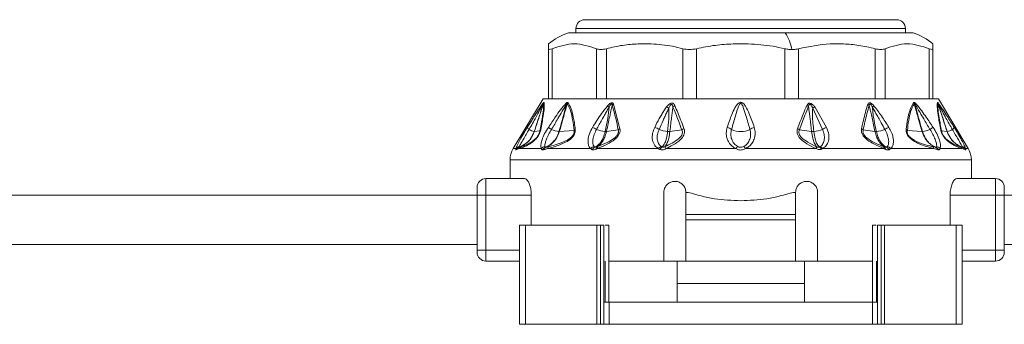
# Model space of a CAD drawing. Header units: millimetres. Extents: x -447 to 1924, y -61 to 422.
# Tile 57 of 64: x 1106 to 1196, y 153 to 180. Entities that reach past the tile are written whole.
import ezdxf

# ---------------------------------------------------------------- set-up
doc = ezdxf.new("R2010")
doc.units = ezdxf.units.MM

# ---------------------------------------------------------------- blocks, each defined once
blk = doc.blocks.new('Drawing View6')
at = {"color": 7, "linetype": 'Continuous', "lineweight": 18}
for p, q in [((1.49, 1.2), (29.89, 1.2)), ((0.69, 0.4), (30.69, 0.4)), ((0.69, 0), (0.69, 0.4)), ((30.69, 0), (30.69, 0.4)), ((0, 0), (19.751, 0)), ((19.751, 0), (31.38, 0)), ((-1.81, -6), (-1.81, -1.435)), ((-1.475, -6), (-1.475, -1.435)), ((2.544, -6), (2.544, -1.435)), ((3.459, -6), (3.459, -1.435)), ((10.421, -6), (10.421, -1.435)), ((11.671, -6), (11.671, -1.435)), ((19.709, -6), (19.709, -1.435)), ((20.959, -6), (20.959, -1.435)), ((27.921, -6), (27.921, -1.435)), ((28.836, -6), (28.836, -1.435)), ((32.855, -6), (32.855, -1.435)), ((33.19, -0.996), (33.19, -1.435)), ((33.19, -6), (33.19, -1.435)), ((-2.31, -6), (-5.025, -10.525)), ((-2.31, -6), (-1.81, -6)), ((-1.586, -6), (-1.798, -6)), ((-1.586, -6), (2.676, -6)), ((3.255, -6), (2.676, -6)), ((3.255, -6), (10.637, -6)), ((11.428, -6), (10.637, -6)), ((11.428, -6), (19.952, -6)), ((20.743, -6), (19.952, -6)), ((20.743, -6), (28.125, -6)), ((28.704, -6), (28.125, -6)), ((28.704, -6), (32.966, -6)), ((33.178, -6), (32.966, -6)), ((33.19, -6), (33.69, -6)), ((33.69, -6), (36.405, -10.525)), ((4.11, -6.487), (4.69, -8.714)), ((22.243, -6.839), (23.131, -8.77)), ((22.427, -6.728), (23.503, -8.598)), ((-3.742, -8.59), (-3.34, -7.956)), ((-3.103, -8.975), (-2.597, -8.907)), ((-0.826, -8.974), (0.518, -8.866)), ((3.466, -8.969), (4.537, -8.818)), ((9.241, -8.964), (10.324, -8.812)), ((22.139, -8.964), (21.045, -8.811)), ((27.914, -8.969), (26.843, -8.818)), ((32.206, -8.974), (30.863, -8.866)), ((34.483, -8.975), (33.977, -8.907)), ((-5.025, -10.525), (-4.781, -10.525)), ((-4.476, -10.525), (-4.769, -10.647)), ((-4.476, -10.525), (-2.464, -10.525)), ((-1.903, -10.525), (2.043, -10.525)), ((2.631, -10.525), (8.196, -10.525)), ((16.127, -10.525), (22.544, -10.525)), ((23.142, -10.525), (28.749, -10.525)), ((29.337, -10.525), (33.283, -10.525)), ((33.844, -10.525), (35.856, -10.525)), ((36.149, -10.647), (35.856, -10.525)), ((36.162, -10.525), (36.405, -10.525)), ((-5.31, -11.554), (-5.31, -13.25)), ((36.69, -11.554), (-5.31, -11.554)), ((36.69, -13.25), (36.69, -11.554)), ((-7.51, -14.75), (-7.51, -13.25)), ((-4, -13.25), (-7.51, -13.25)), ((38.89, -13.25), (35.38, -13.25)), ((38.89, -13.25), (38.89, -14.75)), ((-8.31, -14.75), (-8.31, -14.05)), ((39.69, -14.05), (39.69, -14.75)), ((-8.31, -14.75), (-84.42, -14.75)), ((-8.31, -14.75), (-7.51, -14.75)), ((-8.31, -19.75), (-8.31, -14.75)), ((-3.377, -14.75), (-7.51, -14.75)), ((-7.51, -19.75), (-7.51, -14.75)), ((-3.377, -14.75), (-3.377, -17.5)), ((8.69, -20.75), (8.69, -14.5)), ((10.69, -16.5), (10.69, -14.5)), ((10.69, -14.5), (10.899, -14.5)), ((20.482, -14.5), (20.69, -14.5)), ((20.69, -14.5), (20.69, -16.5)), ((22.69, -14.5), (22.69, -20.75)), ((34.757, -14.75), (34.757, -17.5)), ((38.89, -14.75), (34.757, -14.75)), ((39.69, -14.75), (38.89, -14.75)), ((38.89, -14.75), (38.89, -19.75)), ((191.69, -14.75), (39.69, -14.75)), ((39.69, -14.75), (39.69, -19.75)), ((20.69, -16.5), (10.69, -16.5)), ((10.69, -17), (10.69, -16.5)), ((20.69, -17), (10.69, -17)), ((10.69, -17), (10.69, -20.75)), ((20.69, -17), (20.69, -16.5)), ((20.69, -20.75), (20.69, -17)), ((-4.467, -17.5), (-4.467, -26.5)), ((-3.915, -17.5), (-4.467, -17.5)), ((-3.915, -17.5), (-3.915, -26.5)), ((2.601, -17.5), (-3.915, -17.5)), ((2.601, -17.5), (2.601, -26.5)), ((2.912, -17.5), (2.601, -17.5)), ((2.912, -17.5), (2.912, -26.5)), ((3.23, -17.5), (2.912, -17.5)), ((3.23, -17.5), (3.23, -24.5)), ((3.691, -17.5), (3.691, -24.5)), ((27.689, -17.5), (27.689, -24.5)), ((28.15, -17.5), (28.15, -24.5)), ((28.15, -17.5), (28.469, -17.5)), ((28.469, -17.5), (28.469, -26.5)), ((28.469, -17.5), (28.779, -17.5)), ((28.779, -17.5), (28.779, -26.5)), ((28.779, -17.5), (35.295, -17.5)), ((35.295, -17.5), (35.295, -26.5)), ((35.295, -17.5), (35.847, -17.5)), ((35.847, -17.5), (35.847, -26.5)), ((-8.31, -19.25), (-84.42, -19.25)), ((191.69, -19.25), (39.69, -19.25)), ((-8.31, -19.95), (-8.31, -19.75)), ((-8.31, -19.75), (-7.51, -19.75)), ((-7.51, -20.75), (-7.51, -19.75)), ((-7.51, -19.75), (-4.467, -19.75)), ((38.89, -19.75), (35.847, -19.75)), ((38.89, -19.75), (38.89, -20.75)), ((39.69, -19.75), (38.89, -19.75)), ((39.69, -19.95), (39.69, -19.75)), ((-7.51, -20.75), (-4.467, -20.75)), ((3.339, -20.75), (3.339, -24.5)), ((3.691, -20.75), (8.69, -20.75)), ((10.69, -20.75), (8.69, -20.75)), ((9.888, -22.8), (9.888, -20.75)), ((10.69, -20.75), (20.69, -20.75)), ((22.69, -20.75), (20.69, -20.75)), ((21.492, -22.8), (21.492, -20.75)), ((22.69, -20.75), (27.689, -20.75)), ((28.041, -20.75), (28.041, -24.5)), ((38.89, -20.75), (35.847, -20.75)), ((9.888, -24.5), (9.888, -22.8)), ((21.492, -22.8), (9.888, -22.8)), ((21.492, -24.5), (21.492, -22.8)), ((3.23, -24.5), (3.23, -26.5)), ((3.703, -24.5), (3.23, -24.5)), ((3.703, -24.5), (3.703, -26.5)), ((3.703, -24.5), (27.677, -24.5)), ((27.677, -24.5), (27.677, -26.5)), ((27.677, -24.5), (28.15, -24.5)), ((28.15, -24.5), (28.15, -26.5)), ((-3.915, -26.5), (-4.467, -26.5)), ((2.601, -26.5), (-3.915, -26.5)), ((2.912, -26.5), (2.601, -26.5)), ((3.23, -26.5), (2.912, -26.5)), ((3.703, -26.5), (3.23, -26.5)), ((3.703, -26.5), (27.677, -26.5)), ((27.677, -26.5), (28.15, -26.5)), ((28.15, -26.5), (28.469, -26.5)), ((28.469, -26.5), (28.779, -26.5)), ((28.779, -26.5), (35.295, -26.5)), ((35.295, -26.5), (35.847, -26.5))]:
    blk.add_line(p, q, dxfattribs=at)
at = {"color": 7, "linetype": 'Continuous', "lineweight": 18, "flags": 128}
blk.add_lwpolyline([(8.875, -10.525), (9.648, -10.525), (10.43, -10.525), (11.221, -10.525), (12.019, -10.525), (12.822, -10.525), (13.63, -10.525), (14.441, -10.525), (15.254, -10.525)], dxfattribs=at)
at = {"color": 7, "linetype": 'Continuous', "lineweight": 18}
for centre, radius, start, end in [((1.49, 0.4), 0.8, 90, 180), ((29.89, 0.4), 0.8, 0, 90), ((1.528, -4.918), 5.15, 107.25492, 130.43051), ((16.542, -2.16), 3.868, 9.57604, 33.94629), ((29.853, -4.918), 5.15, 49.58237, 72.74508), ((-1.98, -6.493), 0.324, 155.84288, 174.65503), ((-1.805, -6.586), 0.49, 147.26257, 160.28915), ((0.14, -6.378), 0.386, 187.50889, 203.98806), ((0.38, -6.675), 0.526, 140.71734, 153.74926), ((-7.326, -19.324), 16.732, 48.76377, 49.3774), ((4.416, -6.967), 0.57, 122.49714, 138.75508), ((8.233, -8.107), 1.547, 54.18184, 62.90717), ((10.021, -7.332), 0.791, 114.78368, 129.63757), ((21.407, -7.252), 0.712, 50.31395, 65.15013), ((23.049, -7.962), 1.383, 116.761, 125.66605), ((26.964, -6.967), 0.57, 41.24492, 57.50286), ((38.773, -19.402), 16.834, 130.6238, 131.2337), ((31.001, -6.675), 0.526, 26.25083, 39.28261), ((31.24, -6.378), 0.386, 336.01254, 352.49077), ((33.185, -6.586), 0.49, 19.71086, 32.73742), ((33.36, -6.493), 0.324, 5.34512, 24.15702), ((-3.365, -8.421), 0.414, 204.08651, 239.44338), ((-2.601, -7.13), 1.913, 239.40427, 254.61984), ((-2.321, -9.036), 0.304, 131.4359, 155.07173), ((-16.879, -31.819), 27.68, 56.35169, 57.05816), ((-0.625, -6.888), 2.099, 244.11849, 263.61155), ((0.873, -9.136), 0.446, 123.96818, 142.81476), ((1.559, -10.31), 1.837, 56.60465, 69.53702), ((3.538, -6.579), 2.401, 246.24389, 265.33325), ((4.933, -9.233), 0.573, 115.02699, 133.69591), ((7.53, -9.838), 1.29, 55.31166, 75.34842), ((9.174, -6.79), 2.185, 245.41172, 266.29105), ((10.81, -9.466), 0.815, 110.51665, 126.61249), ((14.278, -9.485), 0.913, 50.85103, 78.70729), ((15.69, -7.16), 1.82, 242.67327, 297.32673), ((17.102, -9.485), 0.913, 101.29272, 129.14897), ((20.608, -9.399), 0.733, 53.37033, 69.45808), ((22.208, -6.797), 2.178, 273.68632, 295.07187), ((23.793, -9.718), 1.156, 104.48951, 124.92473), ((26.447, -9.233), 0.573, 46.30404, 64.97303), ((27.843, -6.579), 2.401, 274.66675, 293.75611), ((29.821, -10.31), 1.837, 110.46297, 123.39535), ((30.507, -9.136), 0.446, 37.18524, 56.03182), ((32.005, -6.888), 2.099, 276.38844, 295.88152), ((48.259, -31.819), 27.68, 122.94184, 123.64831), ((33.702, -9.036), 0.304, 24.92827, 48.5641), ((33.982, -7.13), 1.913, 285.38016, 300.59573), ((34.745, -8.421), 0.414, 300.55662, 335.91349), ((-3.107, -8.939), 0.0356, 267.41581, 276.32012), ((32.229, -8.642), 0.332, 265.94315, 271.64531), ((34.487, -8.939), 0.0357, 263.75225, 272.6346), ((-3.31, -11.554), 2, 149.03624, 180), ((-4.339, -10.875), 0.5, 109.10193, 153.09689), ((-4.397, -10.796), 0.47, 100.96716, 144.8077), ((-4.335, -10.856), 0.482, 109.36255, 154.2596), ((-4.068, -10.748), 0.464, 111.81318, 151.31983), ((-2.035, -10.879), 0.556, 101.64476, 140.46377), ((-1.908, -10.855), 0.489, 111.49199, 154.51987), ((-1.882, -10.762), 0.399, 113.94131, 162.01598), ((-1.551, -10.652), 0.374, 116.45923, 160.12683), ((2.487, -10.891), 0.575, 104.41619, 140.42126), ((2.631, -10.849), 0.506, 114.25129, 153.28373), ((2.762, -10.549), 0.248, 134.02142, 187.8098), ((2.864, -10.492), 0.235, 136.70767, 188.13852), ((8.637, -10.842), 0.543, 110.8768, 144.32078), ((8.803, -10.817), 0.521, 122.06884, 155.33343), ((15.765, -10.802), 0.582, 126.59818, 151.62084), ((15.615, -10.802), 0.582, 28.37915, 53.40181), ((21.136, -9.859), 1.539, 334.66176, 341.31238), ((21.494, -10.057), 1.149, 335.96468, 344.88653), ((22.623, -10.776), 0.461, 25.35231, 58.9903), ((22.745, -10.792), 0.478, 33.9668, 67.80384), ((28.516, -10.492), 0.235, 351.86148, 43.29233), ((28.618, -10.549), 0.248, 352.19059, 45.97882), ((28.749, -10.849), 0.506, 26.71651, 65.74887), ((28.894, -10.891), 0.575, 39.57881, 75.58385), ((32.931, -10.652), 0.374, 19.87317, 63.54077), ((33.262, -10.762), 0.399, 17.98415, 66.05858), ((33.288, -10.855), 0.489, 25.48014, 68.50801), ((33.415, -10.879), 0.556, 39.53624, 78.35525), ((35.449, -10.748), 0.464, 28.68017, 68.18682), ((35.777, -10.796), 0.47, 35.19233, 79.03289), ((35.715, -10.856), 0.482, 25.7404, 70.63742), ((35.719, -10.875), 0.5, 26.90311, 70.89804), ((34.69, -11.554), 2, 0, 30.96376), ((-7.51, -14.05), 0.8, 90, 180), ((38.89, -14.05), 0.8, 0, 90), ((-7.51, -19.95), 0.8, 180, 270), ((38.89, -19.95), 0.8, 270, 0)]:
    blk.add_arc(centre, radius, start, end, dxfattribs=at)
for points, knots in [([(-1.81, -1.435), (-1.81, -1.143), (-1.81, -0.85), (-1.81, -0.997), (-1.81, -0.997)], [0, 0, 0, 0, 0.998199, 1, 1, 1, 1]), ([(2.544, -1.435), (1.875, -1.216), (0.535, -0.777), (-0.805, -1.215), (-1.475, -1.435)], [0, 0, 0, 0, 0.499632, 1, 1, 1, 1]), ([(10.421, -1.435), (10.111, -1.357), (9.482, -1.2), (8.516, -1.068), (7.465, -0.991), (6.27, -0.994), (4.902, -1.098), (3.951, -1.32), (3.459, -1.435)], [0, 0, 0, 0, 0.135419, 0.274991, 0.415244, 0.585607, 0.785782, 1, 1, 1, 1]), ([(19.709, -1.435), (19.352, -1.357), (18.626, -1.2), (17.51, -1.068), (16.296, -0.991), (14.916, -0.994), (13.337, -1.098), (12.239, -1.32), (11.671, -1.435)], [0, 0, 0, 0, 0.135414, 0.274984, 0.415234, 0.58558, 0.78576, 1, 1, 1, 1]), ([(19.709, -1.435), (19.833, -1.461), (20.05, -1.507), (20.265, -1.514), (20.356, -1.517)], [0, 0, 0, 0, 0.573868, 1, 1, 1, 1]), ([(20.356, -1.517), (20.472, -1.512), (20.683, -1.504), (20.873, -1.456), (20.959, -1.435)], [0, 0, 0, 0, 0.54545, 1, 1, 1, 1]), ([(27.921, -1.435), (27.43, -1.32), (26.479, -1.098), (25.107, -0.996), (23.266, -0.978), (21.914, -1.246), (20.959, -1.435)], [0, 0, 0, 0, 0.21393, 0.414834, 0.587057, 1, 1, 1, 1]), ([(32.855, -1.435), (32.185, -1.215), (30.845, -0.777), (29.505, -1.215), (28.836, -1.435)], [0, 0, 0, 0, 0.500234, 1, 1, 1, 1]), ([(-3.575, -8.777), (-3.369, -8.412), (-3.034, -7.818), (-2.651, -7.113), (-2.433, -6.698), (-2.339, -6.529), (-2.303, -6.462)], [0, 0, 0, 0, 0.470738, 0.766879, 0.908603, 1, 1, 1, 1]), ([(-3.34, -7.956), (-3.249, -7.812), (-3.014, -7.44), (-2.707, -6.971), (-2.436, -6.566), (-2.323, -6.421), (-2.276, -6.36)], [0, 0, 0, 0, 0.253563, 0.655047, 0.855267, 1, 1, 1, 1]), ([(-2.303, -6.462), (-2.353, -6.631), (-2.454, -6.97), (-2.632, -7.512), (-2.849, -8.181), (-3.012, -8.679), (-3.109, -8.975)], [0, 0, 0, 0, 0.2016548, 0.4049185, 0.6470499, 1, 1, 1, 1]), ([(-2.266, -6.42), (-2.327, -6.604), (-2.438, -6.943), (-2.617, -7.489), (-2.836, -8.157), (-3.004, -8.67), (-3.103, -8.975)], [0, 0, 0, 0, 0.215335, 0.398234, 0.642077, 1, 1, 1, 1]), ([(-2.266, -6.42), (-2.259, -6.591), (-2.244, -6.913), (-2.384, -7.825), (-2.523, -8.529), (-2.597, -8.907)], [0, 0, 0, 0, 0.3425593, 0.6462348, 1, 1, 1, 1]), ([(-2.217, -6.321), (-2.206, -6.468), (-2.186, -6.75), (-2.3, -7.624), (-2.44, -8.365), (-2.523, -8.808)], [0, 0, 0, 0, 0.308412, 0.587789, 1, 1, 1, 1]), ([(-2.303, -6.462), (-2.297, -6.453), (-2.287, -6.437), (-2.276, -6.421), (-2.27, -6.415), (-2.267, -6.414), (-2.267, -6.418), (-2.266, -6.42)], [0, 0, 0, 0, 0.312066, 0.577689, 0.709478, 0.846396, 1, 1, 1, 1]), ([(-2.276, -6.36), (-2.26, -6.343), (-2.239, -6.32), (-2.222, -6.313), (-2.219, -6.318), (-2.217, -6.321)], [0, 0, 0, 0, 0.527893, 0.7496455, 1, 1, 1, 1]), ([(-1.827, -8.59), (-1.611, -8.271), (-1.247, -7.733), (-0.73, -6.991), (-0.402, -6.612), (-0.242, -6.428)], [0, 0, 0, 0, 0.427707, 0.722359, 1, 1, 1, 1]), ([(-1.542, -8.777), (-1.347, -8.45), (-1.02, -7.902), (-0.585, -7.147), (-0.332, -6.731), (-0.212, -6.534)], [0, 0, 0, 0, 0.4373839, 0.7346037, 1, 1, 1, 1]), ([(-0.212, -6.534), (-0.288, -6.864), (-0.477, -7.678), (-0.716, -8.491), (-0.859, -8.974)], [0, 0, 0, 0, 0.404874, 1, 1, 1, 1]), ([(-0.092, -6.443), (-0.142, -6.611), (-0.239, -6.94), (-0.397, -7.489), (-0.592, -8.164), (-0.741, -8.679), (-0.826, -8.974)], [0, 0, 0, 0, 0.199401, 0.389589, 0.65075, 1, 1, 1, 1]), ([(-0.242, -6.428), (-0.216, -6.404), (-0.17, -6.363), (-0.114, -6.329), (-0.076, -6.319), (-0.047, -6.321), (-0.035, -6.335), (-0.028, -6.342)], [0, 0, 0, 0, 0.303841, 0.543349, 0.671179, 0.821746, 1, 1, 1, 1]), ([(-0.212, -6.534), (-0.198, -6.513), (-0.173, -6.477), (-0.142, -6.441), (-0.122, -6.425), (-0.11, -6.42), (-0.101, -6.422), (-0.095, -6.43), (-0.093, -6.438), (-0.092, -6.443)], [0, 0, 0, 0, 0.3366966, 0.5652326, 0.6587129, 0.7523062, 0.8216938, 0.9026669, 1, 1, 1, 1]), ([(-0.092, -6.443), (0.021, -6.673), (0.223, -7.086), (0.405, -7.938), (0.478, -8.538), (0.518, -8.866)], [0, 0, 0, 0, 0.364986, 0.653176, 1, 1, 1, 1]), ([(-0.028, -6.342), (0.067, -6.515), (0.266, -6.88), (0.432, -7.539), (0.551, -8.181), (0.599, -8.567), (0.624, -8.766)], [0, 0, 0, 0, 0.283427, 0.598157, 0.79281, 1, 1, 1, 1]), ([(2.201, -8.59), (2.465, -8.165), (2.883, -7.491), (3.383, -6.859), (3.568, -6.625)], [0, 0, 0, 0, 0.629625, 1, 1, 1, 1]), ([(2.57, -8.777), (2.731, -8.486), (2.968, -8.055), (3.273, -7.503), (3.487, -7.115), (3.63, -6.869), (3.703, -6.742)], [0, 0, 0, 0, 0.429633, 0.636413, 0.813229, 1, 1, 1, 1]), ([(3.703, -6.742), (3.667, -7.086), (3.587, -7.832), (3.428, -8.573), (3.342, -8.972)], [0, 0, 0, 0, 0.460533, 1, 1, 1, 1]), ([(3.988, -6.592), (3.949, -6.761), (3.871, -7.102), (3.752, -7.648), (3.616, -8.271), (3.519, -8.723), (3.466, -8.969)], [0, 0, 0, 0, 0.2134593, 0.4293792, 0.6901911, 1, 1, 1, 1]), ([(3.568, -6.625), (3.606, -6.584), (3.674, -6.511), (3.778, -6.426), (3.867, -6.374), (3.949, -6.351), (4.023, -6.36), (4.079, -6.41), (4.099, -6.461), (4.11, -6.487)], [0, 0, 0, 0, 0.2026743, 0.3639009, 0.4931688, 0.5944464, 0.7169049, 0.8527137, 1, 1, 1, 1]), ([(3.703, -6.742), (3.729, -6.697), (3.773, -6.62), (3.839, -6.528), (3.891, -6.477), (3.927, -6.462), (3.945, -6.464), (3.961, -6.472), (3.973, -6.493), (3.984, -6.534), (3.986, -6.569), (3.988, -6.592)], [0, 0, 0, 0, 0.274116, 0.463193, 0.592982, 0.653123, 0.685145, 0.720858, 0.783468, 0.856593, 1, 1, 1, 1]), ([(3.988, -6.592), (4.1, -6.977), (4.308, -7.693), (4.464, -8.463), (4.537, -8.818)], [0, 0, 0, 0, 0.53826, 1, 1, 1, 1]), ([(7.857, -8.59), (7.994, -8.324), (8.199, -7.926), (8.485, -7.423), (8.699, -7.065), (8.857, -6.844), (8.938, -6.73)], [0, 0, 0, 0, 0.420929, 0.628617, 0.808166, 1, 1, 1, 1]), ([(8.264, -8.777), (8.385, -8.505), (8.565, -8.099), (8.799, -7.577), (8.967, -7.208), (9.081, -6.973), (9.139, -6.853)], [0, 0, 0, 0, 0.425602, 0.634107, 0.812726, 1, 1, 1, 1]), ([(8.938, -6.73), (8.98, -6.678), (9.056, -6.584), (9.187, -6.468), (9.318, -6.396), (9.446, -6.378), (9.552, -6.418), (9.633, -6.501), (9.669, -6.574), (9.689, -6.613)], [0, 0, 0, 0, 0.1952, 0.351587, 0.494569, 0.605688, 0.718068, 0.846595, 1, 1, 1, 1]), ([(9.139, -6.853), (9.142, -7.176), (9.149, -7.885), (9.074, -8.588), (9.032, -8.97)], [0, 0, 0, 0, 0.455709, 1, 1, 1, 1]), ([(9.139, -6.853), (9.179, -6.764), (9.23, -6.652), (9.323, -6.539), (9.371, -6.504), (9.407, -6.498), (9.428, -6.502), (9.446, -6.513), (9.474, -6.544), (9.499, -6.616), (9.51, -6.683), (9.516, -6.722)], [0, 0, 0, 0, 0.3888533, 0.4911394, 0.5781016, 0.6070597, 0.6356285, 0.6659115, 0.7003157, 0.8247631, 1, 1, 1, 1]), ([(9.516, -6.722), (9.494, -6.883), (9.451, -7.203), (9.388, -7.717), (9.318, -8.303), (9.268, -8.731), (9.241, -8.964)], [0, 0, 0, 0, 0.21465, 0.427263, 0.688154, 1, 1, 1, 1]), ([(9.516, -6.722), (9.691, -7.148), (9.974, -7.834), (10.228, -8.543), (10.324, -8.812)], [0, 0, 0, 0, 0.619883, 1, 1, 1, 1]), ([(9.689, -6.613), (9.87, -7.039), (10.162, -7.724), (10.425, -8.434), (10.525, -8.703)], [0, 0, 0, 0, 0.620107, 1, 1, 1, 1]), ([(16.923, -8.59), (16.781, -8.174), (16.557, -7.519), (16.219, -6.781), (15.972, -6.44), (15.811, -6.336), (15.721, -6.31), (15.598, -6.317), (15.471, -6.395), (15.313, -6.563), (15.104, -6.902), (14.797, -7.593), (14.591, -8.196), (14.457, -8.59)], [0, 0, 0, 0, 0.25126, 0.396042, 0.462455, 0.47993, 0.495701, 0.509284, 0.540179, 0.56984, 0.63555, 0.761953, 1, 1, 1, 1]), ([(16.526, -8.777), (16.407, -8.352), (16.221, -7.688), (15.98, -6.925), (15.846, -6.568), (15.763, -6.453), (15.734, -6.426), (15.709, -6.415), (15.688, -6.411), (15.65, -6.42), (15.609, -6.461), (15.563, -6.532), (15.486, -6.692), (15.36, -7.043), (15.139, -7.763), (14.967, -8.375), (14.854, -8.777)], [0, 0, 0, 0, 0.264351, 0.412633, 0.474696, 0.48507, 0.49331, 0.496676, 0.499653, 0.505093, 0.516526, 0.530686, 0.554354, 0.619061, 0.749435, 1, 1, 1, 1]), ([(20.865, -8.713), (21.031, -8.269), (21.297, -7.555), (21.594, -6.866), (21.706, -6.606)], [0, 0, 0, 0, 0.622343, 1, 1, 1, 1]), ([(21.045, -8.811), (21.206, -8.367), (21.464, -7.653), (21.753, -6.964), (21.862, -6.704)], [0, 0, 0, 0, 0.6225578, 1, 1, 1, 1]), ([(21.706, -6.606), (21.722, -6.574), (21.751, -6.514), (21.814, -6.442), (21.894, -6.394), (22.001, -6.387), (22.121, -6.43), (22.276, -6.541), (22.366, -6.653), (22.427, -6.728)], [0, 0, 0, 0, 0.130793, 0.239578, 0.342332, 0.447729, 0.567765, 0.709784, 1, 1, 1, 1]), ([(21.862, -6.704), (21.867, -6.672), (21.877, -6.615), (21.899, -6.552), (21.922, -6.517), (21.942, -6.5), (21.969, -6.492), (22, -6.497), (22.047, -6.523), (22.147, -6.632), (22.201, -6.749), (22.243, -6.839)], [0, 0, 0, 0, 0.1486655, 0.2587069, 0.3033944, 0.343965, 0.3814215, 0.4237767, 0.4707121, 0.5930499, 1, 1, 1, 1]), ([(22.139, -8.964), (22.093, -8.568), (22.028, -8.009), (21.945, -7.337), (21.9, -6.98), (21.873, -6.785), (21.862, -6.704)], [0, 0, 0, 0, 0.5265308, 0.7416797, 0.8929338, 1, 1, 1, 1]), ([(22.348, -8.97), (22.289, -8.464), (22.208, -7.757), (22.235, -7.043), (22.243, -6.839)], [0, 0, 0, 0, 0.715322, 1, 1, 1, 1]), ([(26.69, -8.714), (26.799, -8.216), (26.968, -7.447), (27.191, -6.738), (27.27, -6.487)], [0, 0, 0, 0, 0.646574, 1, 1, 1, 1]), ([(26.843, -8.818), (26.946, -8.322), (27.105, -7.554), (27.318, -6.843), (27.393, -6.592)], [0, 0, 0, 0, 0.647013, 1, 1, 1, 1]), ([(27.27, -6.487), (27.289, -6.443), (27.319, -6.376), (27.414, -6.348), (27.53, -6.376), (27.671, -6.476), (27.765, -6.575), (27.812, -6.625)], [0, 0, 0, 0, 0.245136, 0.373462, 0.502514, 0.746581, 1, 1, 1, 1]), ([(27.393, -6.592), (27.394, -6.57), (27.396, -6.53), (27.408, -6.487), (27.425, -6.469), (27.438, -6.463), (27.454, -6.463), (27.486, -6.475), (27.535, -6.522), (27.604, -6.614), (27.648, -6.692), (27.677, -6.742)], [0, 0, 0, 0, 0.137704, 0.249479, 0.286396, 0.321316, 0.355929, 0.392063, 0.53214, 0.696583, 1, 1, 1, 1]), ([(27.914, -8.969), (27.825, -8.556), (27.698, -7.965), (27.542, -7.254), (27.458, -6.874), (27.411, -6.673), (27.393, -6.592)], [0, 0, 0, 0, 0.520969, 0.746083, 0.897634, 1, 1, 1, 1]), ([(28.038, -8.972), (27.92, -8.444), (27.754, -7.703), (27.694, -6.956), (27.677, -6.742)], [0, 0, 0, 0, 0.713249, 1, 1, 1, 1]), ([(27.677, -6.742), (27.787, -6.934), (27.971, -7.255), (28.236, -7.737), (28.504, -8.224), (28.701, -8.579), (28.81, -8.777)], [0, 0, 0, 0, 0.2827049, 0.4745432, 0.7079845, 1, 1, 1, 1]), ([(27.812, -6.625), (28.049, -6.931), (28.542, -7.567), (28.961, -8.24), (29.179, -8.59)], [0, 0, 0, 0, 0.480824, 1, 1, 1, 1]), ([(30.756, -8.766), (30.838, -8.158), (30.966, -7.201), (31.29, -6.572), (31.408, -6.342)], [0, 0, 0, 0, 0.635166, 1, 1, 1, 1]), ([(30.863, -8.866), (30.936, -8.259), (31.05, -7.305), (31.36, -6.673), (31.473, -6.443)], [0, 0, 0, 0, 0.636507, 1, 1, 1, 1]), ([(31.408, -6.342), (31.418, -6.332), (31.44, -6.312), (31.498, -6.33), (31.56, -6.371), (31.601, -6.408), (31.622, -6.428)], [0, 0, 0, 0, 0.256292, 0.5214431, 0.7474005, 1, 1, 1, 1]), ([(31.473, -6.443), (31.474, -6.438), (31.476, -6.428), (31.484, -6.42), (31.496, -6.421), (31.518, -6.435), (31.552, -6.474), (31.577, -6.512), (31.592, -6.534)], [0, 0, 0, 0, 0.106522, 0.201223, 0.294973, 0.396709, 0.652819, 1, 1, 1, 1]), ([(32.206, -8.974), (32.086, -8.557), (31.913, -7.958), (31.699, -7.218), (31.575, -6.791), (31.503, -6.547), (31.473, -6.443)], [0, 0, 0, 0, 0.493755, 0.710629, 0.87637, 1, 1, 1, 1]), ([(32.239, -8.974), (32.145, -8.643), (31.986, -8.076), (31.749, -7.263), (31.645, -6.781), (31.592, -6.534)], [0, 0, 0, 0, 0.40792, 0.697703, 1, 1, 1, 1]), ([(31.592, -6.534), (31.645, -6.618), (31.791, -6.849), (32.039, -7.283), (32.429, -7.946), (32.732, -8.458), (32.922, -8.777)], [0, 0, 0, 0, 0.115112, 0.316391, 0.573412, 1, 1, 1, 1]), ([(31.622, -6.428), (31.696, -6.506), (31.889, -6.713), (32.203, -7.136), (32.66, -7.775), (32.997, -8.277), (33.207, -8.59)], [0, 0, 0, 0, 0.125054, 0.329105, 0.583177, 1, 1, 1, 1]), ([(33.903, -8.808), (33.829, -8.414), (33.696, -7.708), (33.568, -6.802), (33.587, -6.49), (33.597, -6.321)], [0, 0, 0, 0, 0.366467, 0.656613, 1, 1, 1, 1]), ([(33.597, -6.321), (33.599, -6.318), (33.602, -6.313), (33.618, -6.32), (33.641, -6.344), (33.656, -6.36)], [0, 0, 0, 0, 0.222827, 0.488483, 1, 1, 1, 1]), ([(33.977, -8.907), (33.9, -8.514), (33.762, -7.81), (33.625, -6.904), (33.639, -6.59), (33.647, -6.42)], [0, 0, 0, 0, 0.368099, 0.658336, 1, 1, 1, 1]), ([(33.647, -6.42), (33.647, -6.418), (33.647, -6.415), (33.65, -6.414), (33.656, -6.421), (33.668, -6.437), (33.677, -6.453), (33.683, -6.462)], [0, 0, 0, 0, 0.132574, 0.271467, 0.437835, 0.686828, 1, 1, 1, 1]), ([(34.483, -8.975), (34.343, -8.546), (34.146, -7.943), (33.899, -7.189), (33.76, -6.766), (33.679, -6.518), (33.647, -6.42)], [0, 0, 0, 0, 0.502808, 0.708593, 0.88556, 1, 1, 1, 1]), ([(33.656, -6.36), (33.684, -6.394), (33.744, -6.47), (33.899, -6.69), (34.147, -7.061), (34.574, -7.72), (34.91, -8.253), (35.123, -8.59)], [0, 0, 0, 0, 0.063949, 0.139633, 0.317237, 0.568463, 1, 1, 1, 1]), ([(34.489, -8.975), (34.373, -8.618), (34.182, -8.032), (33.906, -7.194), (33.759, -6.714), (33.683, -6.462)], [0, 0, 0, 0, 0.426007, 0.700145, 1, 1, 1, 1]), ([(33.683, -6.462), (33.733, -6.553), (33.853, -6.773), (34.083, -7.209), (34.454, -7.889), (34.76, -8.432), (34.955, -8.777)], [0, 0, 0, 0, 0.12348, 0.298954, 0.554672, 1, 1, 1, 1]), ([(-4.781, -10.525), (-4.75, -10.436), (-4.68, -10.235), (-4.417, -9.729), (-4.088, -9.15), (-3.85, -8.763), (-3.742, -8.59)], [0, 0, 0, 0, 0.2100777, 0.4720648, 0.7629125, 1, 1, 1, 1]), ([(-4.487, -10.334), (-4.465, -10.296), (-4.422, -10.217), (-4.295, -9.999), (-4.105, -9.671), (-3.844, -9.227), (-3.665, -8.927), (-3.575, -8.777)], [0, 0, 0, 0, 0.117161, 0.239899, 0.491313, 0.74564, 1, 1, 1, 1]), ([(-2.523, -8.808), (-2.536, -8.864), (-2.56, -8.972), (-2.63, -9.154), (-2.728, -9.339), (-2.891, -9.571), (-3.12, -9.807), (-3.419, -10.036), (-3.755, -10.232), (-4.138, -10.405), (-4.353, -10.481), (-4.476, -10.525)], [0, 0, 0, 0, 0.053488, 0.101165, 0.145724, 0.192526, 0.283011, 0.383772, 0.541991, 0.738283, 1, 1, 1, 1]), ([(-2.597, -8.907), (-2.606, -8.953), (-2.623, -9.036), (-2.678, -9.183), (-2.758, -9.335), (-2.863, -9.484), (-2.983, -9.618), (-3.159, -9.778), (-3.695, -10.146), (-3.993, -10.239), (-4.241, -10.317)], [0, 0, 0, 0, 0.051327, 0.09442, 0.134349, 0.174419, 0.220939, 0.27713, 0.398157, 1, 1, 1, 1]), ([(-2.464, -10.525), (-2.483, -10.471), (-2.525, -10.353), (-2.5, -10.072), (-2.396, -9.675), (-2.179, -9.158), (-1.945, -8.78), (-1.827, -8.59)], [0, 0, 0, 0, 0.137707, 0.297654, 0.485766, 0.740451, 1, 1, 1, 1]), ([(-2.147, -10.334), (-2.151, -10.296), (-2.157, -10.217), (-2.116, -9.999), (-2.011, -9.671), (-1.811, -9.228), (-1.631, -8.927), (-1.542, -8.777)], [0, 0, 0, 0, 0.117122, 0.23984, 0.491204, 0.745529, 1, 1, 1, 1]), ([(0.624, -8.766), (0.627, -8.819), (0.633, -8.922), (0.599, -9.095), (0.522, -9.274), (0.303, -9.584), (-0.138, -9.896), (-0.675, -10.144), (-1.281, -10.358), (-1.674, -10.464), (-1.903, -10.525)], [0, 0, 0, 0, 0.054232, 0.103303, 0.150337, 0.200897, 0.369635, 0.542742, 0.734318, 1, 1, 1, 1]), ([(0.518, -8.866), (0.524, -8.908), (0.536, -8.986), (0.515, -9.124), (0.455, -9.269), (0.352, -9.41), (0.217, -9.539), (0.009, -9.691), (-0.702, -10.067), (-1.255, -10.203), (-1.718, -10.317)], [0, 0, 0, 0, 0.051613, 0.09536, 0.137319, 0.180165, 0.228028, 0.285272, 0.402314, 1, 1, 1, 1]), ([(2.043, -10.525), (1.99, -10.471), (1.874, -10.355), (1.789, -10.078), (1.776, -9.689), (1.885, -9.171), (2.093, -8.788), (2.201, -8.59)], [0, 0, 0, 0, 0.136663, 0.294577, 0.479617, 0.72985, 1, 1, 1, 1]), ([(2.343, -10.334), (2.316, -10.296), (2.261, -10.217), (2.211, -9.999), (2.219, -9.671), (2.334, -9.228), (2.491, -8.927), (2.57, -8.777)], [0, 0, 0, 0, 0.117118, 0.239833, 0.491188, 0.745502, 1, 1, 1, 1]), ([(4.69, -8.714), (4.7, -8.79), (4.719, -8.938), (4.648, -9.194), (4.482, -9.451), (4.117, -9.796), (3.472, -10.173), (2.933, -10.398), (2.631, -10.525)], [0, 0, 0, 0, 0.0942, 0.182499, 0.278775, 0.389657, 0.657979, 1, 1, 1, 1]), ([(4.537, -8.818), (4.551, -8.877), (4.57, -8.962), (4.549, -9.092), (4.515, -9.188), (4.459, -9.286), (4.349, -9.427), (4.048, -9.689), (3.465, -10.008), (2.974, -10.213), (2.693, -10.33)], [0, 0, 0, 0, 0.088148, 0.127362, 0.165638, 0.20809, 0.253003, 0.357761, 0.633199, 1, 1, 1, 1]), ([(8.196, -10.525), (8.077, -10.436), (7.81, -10.237), (7.626, -9.734), (7.622, -9.154), (7.784, -8.765), (7.857, -8.59)], [0, 0, 0, 0, 0.209172, 0.469256, 0.760695, 1, 1, 1, 1]), ([(8.444, -10.334), (8.396, -10.296), (8.298, -10.217), (8.164, -9.999), (8.073, -9.671), (8.089, -9.227), (8.206, -8.927), (8.264, -8.777)], [0, 0, 0, 0, 0.117159, 0.239896, 0.491308, 0.745636, 1, 1, 1, 1]), ([(10.324, -8.812), (10.348, -8.873), (10.394, -8.988), (10.372, -9.195), (10.255, -9.41), (9.781, -9.881), (9.24, -10.135), (8.791, -10.346)], [0, 0, 0, 0, 0.097572, 0.186101, 0.286324, 0.407959, 1, 1, 1, 1]), ([(9.241, -8.964), (9.21, -9.172), (9.153, -9.551), (8.996, -10.044), (8.866, -10.236), (8.791, -10.346)], [0, 0, 0, 0, 0.342164, 0.623264, 1, 1, 1, 1]), ([(10.525, -8.703), (10.547, -8.782), (10.59, -8.935), (10.558, -9.193), (10.429, -9.457), (10.106, -9.821), (9.564, -10.183), (9.095, -10.416), (8.875, -10.525)], [0, 0, 0, 0, 0.1036523, 0.2038498, 0.3141847, 0.4406615, 0.7373736, 1, 1, 1, 1]), ([(9.032, -8.97), (9.075, -8.972), (9.15, -8.973), (9.213, -8.967), (9.241, -8.964)], [0, 0, 0, 0, 0.559728, 1, 1, 1, 1]), ([(14.457, -8.59), (14.416, -8.764), (14.343, -9.08), (14.41, -9.516), (14.542, -9.851), (14.73, -10.134), (14.959, -10.368), (15.164, -10.477), (15.254, -10.525)], [0, 0, 0, 0, 0.237372, 0.431825, 0.589432, 0.718601, 0.877817, 1, 1, 1, 1]), ([(14.854, -8.777), (14.823, -8.927), (14.761, -9.228), (14.846, -9.672), (15.024, -9.999), (15.227, -10.217), (15.356, -10.296), (15.419, -10.334)], [0, 0, 0, 0, 0.254556, 0.508885, 0.760231, 0.882933, 1, 1, 1, 1]), ([(15.962, -10.334), (16.025, -10.296), (16.153, -10.217), (16.356, -9.999), (16.534, -9.671), (16.619, -9.227), (16.557, -8.927), (16.526, -8.777)], [0, 0, 0, 0, 0.11715, 0.23987, 0.49125, 0.745581, 1, 1, 1, 1]), ([(16.127, -10.525), (16.233, -10.466), (16.459, -10.342), (16.727, -10.043), (16.947, -9.632), (17.047, -9.122), (16.963, -8.762), (16.923, -8.59)], [0, 0, 0, 0, 0.147122, 0.312406, 0.50794, 0.764712, 1, 1, 1, 1]), ([(22.528, -10.518), (22.25, -10.381), (21.749, -10.134), (21.206, -9.743), (20.933, -9.408), (20.825, -9.16), (20.804, -8.922), (20.846, -8.78), (20.865, -8.713)], [0, 0, 0, 0, 0.331074, 0.596688, 0.707802, 0.810057, 0.910795, 1, 1, 1, 1]), ([(22.595, -10.352), (22.331, -10.224), (21.865, -9.999), (21.351, -9.658), (21.091, -9.372), (20.993, -9.169), (20.981, -8.975), (21.024, -8.865), (21.045, -8.811)], [0, 0, 0, 0, 0.354402, 0.625668, 0.731992, 0.825042, 0.913282, 1, 1, 1, 1]), ([(22.595, -10.352), (22.52, -10.244), (22.389, -10.055), (22.229, -9.56), (22.171, -9.175), (22.139, -8.964)], [0, 0, 0, 0, 0.372806, 0.654894, 1, 1, 1, 1]), ([(22.348, -8.97), (22.306, -8.972), (22.23, -8.973), (22.167, -8.967), (22.139, -8.964)], [0, 0, 0, 0, 0.559727, 1, 1, 1, 1]), ([(23.131, -8.77), (23.19, -8.923), (23.309, -9.229), (23.321, -9.682), (23.223, -10.014), (23.081, -10.234), (22.977, -10.312), (22.926, -10.35)], [0, 0, 0, 0, 0.254398, 0.508629, 0.760015, 0.882824, 1, 1, 1, 1]), ([(23.503, -8.598), (23.59, -8.819), (23.757, -9.246), (23.704, -9.819), (23.51, -10.268), (23.262, -10.441), (23.142, -10.525)], [0, 0, 0, 0, 0.299106, 0.577097, 0.795469, 1, 1, 1, 1]), ([(28.749, -10.525), (28.458, -10.403), (27.937, -10.185), (27.313, -9.828), (26.948, -9.504), (26.762, -9.255), (26.66, -8.976), (26.679, -8.805), (26.69, -8.714)], [0, 0, 0, 0, 0.329595, 0.590214, 0.697936, 0.79287, 0.888175, 1, 1, 1, 1]), ([(28.687, -10.33), (28.199, -10.139), (27.629, -9.916), (27.044, -9.444), (26.906, -9.272), (26.844, -9.136), (26.807, -8.987), (26.828, -8.888), (26.843, -8.818)], [0, 0, 0, 0, 0.62182, 0.726244, 0.812215, 0.854202, 0.896749, 1, 1, 1, 1]), ([(28.81, -8.777), (28.889, -8.927), (29.047, -9.228), (29.161, -9.672), (29.169, -9.999), (29.119, -10.217), (29.064, -10.296), (29.037, -10.334)], [0, 0, 0, 0, 0.25458, 0.508904, 0.76024, 0.882936, 1, 1, 1, 1]), ([(29.179, -8.59), (29.268, -8.749), (29.433, -9.043), (29.559, -9.46), (29.604, -9.799), (29.584, -10.1), (29.507, -10.354), (29.389, -10.473), (29.337, -10.525)], [0, 0, 0, 0, 0.217435, 0.40261, 0.562733, 0.698349, 0.867782, 1, 1, 1, 1]), ([(33.283, -10.525), (33.048, -10.462), (32.61, -10.343), (31.999, -10.124), (31.526, -9.888), (31.199, -9.67), (30.953, -9.426), (30.81, -9.183), (30.747, -8.963), (30.753, -8.834), (30.756, -8.766)], [0, 0, 0, 0, 0.272182, 0.508365, 0.629093, 0.73152, 0.817422, 0.871713, 0.931474, 1, 1, 1, 1]), ([(33.098, -10.317), (32.588, -10.202), (32, -10.068), (31.25, -9.61), (31.085, -9.467), (30.986, -9.357), (30.91, -9.237), (30.862, -9.11), (30.845, -8.982), (30.856, -8.907), (30.863, -8.866)], [0, 0, 0, 0, 0.655947, 0.756324, 0.798491, 0.835246, 0.871287, 0.907682, 0.950236, 1, 1, 1, 1]), ([(32.922, -8.777), (33.011, -8.927), (33.191, -9.227), (33.391, -9.671), (33.496, -9.999), (33.537, -10.217), (33.531, -10.296), (33.528, -10.334)], [0, 0, 0, 0, 0.25439, 0.508653, 0.760074, 0.882846, 1, 1, 1, 1]), ([(33.207, -8.59), (33.325, -8.78), (33.566, -9.169), (33.802, -9.744), (33.922, -10.234), (33.868, -10.434), (33.844, -10.525)], [0, 0, 0, 0, 0.259032, 0.530639, 0.786951, 1, 1, 1, 1]), ([(35.856, -10.525), (35.721, -10.477), (35.48, -10.391), (35.029, -10.179), (34.645, -9.935), (34.359, -9.664), (34.211, -9.489), (34.094, -9.312), (34.006, -9.142), (33.939, -8.967), (33.915, -8.863), (33.903, -8.808)], [0, 0, 0, 0, 0.285538, 0.509527, 0.703241, 0.765072, 0.819711, 0.859429, 0.901399, 0.9481, 1, 1, 1, 1]), ([(35.621, -10.317), (35.352, -10.242), (35.041, -10.156), (34.454, -9.707), (34.307, -9.557), (34.21, -9.44), (34.124, -9.31), (34.054, -9.172), (34.003, -9.032), (33.986, -8.951), (33.977, -8.907)], [0, 0, 0, 0, 0.656198, 0.757587, 0.799792, 0.836227, 0.871671, 0.907777, 0.950014, 1, 1, 1, 1]), ([(34.955, -8.777), (35.045, -8.927), (35.224, -9.227), (35.485, -9.671), (35.675, -9.999), (35.802, -10.217), (35.846, -10.296), (35.867, -10.334)], [0, 0, 0, 0, 0.25439, 0.508653, 0.760076, 0.882848, 1, 1, 1, 1]), ([(35.123, -8.59), (35.24, -8.78), (35.48, -9.17), (35.805, -9.745), (36.06, -10.235), (36.13, -10.435), (36.162, -10.525)], [0, 0, 0, 0, 0.2591487, 0.5311281, 0.7880831, 1, 1, 1, 1]), ([(-3.109, -8.975), (-3.21, -9.205), (-3.39, -9.617), (-3.884, -10.118), (-4.283, -10.301), (-4.502, -10.402)], [0, 0, 0, 0, 0.361519, 0.649049, 1, 1, 1, 1]), ([(-3.103, -8.975), (-3.201, -9.198), (-3.376, -9.602), (-3.864, -10.108), (-4.268, -10.296), (-4.495, -10.401)], [0, 0, 0, 0, 0.351286, 0.635427, 1, 1, 1, 1]), ([(-0.859, -8.974), (-0.927, -9.164), (-1.049, -9.498), (-1.327, -9.87), (-1.652, -10.186), (-1.92, -10.318), (-2.088, -10.4)], [0, 0, 0, 0, 0.294643, 0.521096, 0.701932, 1, 1, 1, 1]), ([(-0.826, -8.974), (-0.894, -9.162), (-1.016, -9.496), (-1.292, -9.867), (-1.616, -10.183), (-1.88, -10.315), (-2.044, -10.398)], [0, 0, 0, 0, 0.294538, 0.521008, 0.701872, 1, 1, 1, 1]), ([(-0.859, -8.974), (-0.852, -8.975), (-0.84, -8.975), (-0.83, -8.974), (-0.826, -8.974)], [0, 0, 0, 0, 0.559976, 1, 1, 1, 1]), ([(3.342, -8.972), (3.294, -9.155), (3.208, -9.481), (3.007, -9.848), (2.766, -10.17), (2.555, -10.303), (2.423, -10.387)], [0, 0, 0, 0, 0.287161, 0.511571, 0.692984, 1, 1, 1, 1]), ([(3.466, -8.969), (3.418, -9.148), (3.332, -9.468), (3.138, -9.83), (2.904, -10.15), (2.711, -10.286), (2.59, -10.371)], [0, 0, 0, 0, 0.28629, 0.510661, 0.69222, 1, 1, 1, 1]), ([(3.342, -8.972), (3.368, -8.973), (3.415, -8.974), (3.451, -8.97), (3.466, -8.969)], [0, 0, 0, 0, 0.559847, 1, 1, 1, 1]), ([(9.032, -8.97), (9.004, -9.172), (8.948, -9.559), (8.785, -10.072), (8.62, -10.266), (8.526, -10.376)], [0, 0, 0, 0, 0.321949, 0.6179, 1, 1, 1, 1]), ([(22.861, -10.381), (22.768, -10.276), (22.608, -10.095), (22.44, -9.593), (22.381, -9.196), (22.348, -8.97)], [0, 0, 0, 0, 0.369902, 0.642337, 1, 1, 1, 1]), ([(28.79, -10.371), (28.729, -10.332), (28.579, -10.236), (28.384, -10.031), (28.2, -9.759), (28.033, -9.423), (27.957, -9.132), (27.914, -8.969)], [0, 0, 0, 0, 0.154754, 0.378155, 0.536036, 0.740167, 1, 1, 1, 1]), ([(28.038, -8.972), (28.012, -8.973), (27.966, -8.974), (27.93, -8.97), (27.914, -8.969)], [0, 0, 0, 0, 0.5598474, 1, 1, 1, 1]), ([(28.957, -10.387), (28.889, -10.349), (28.722, -10.256), (28.521, -10.051), (28.33, -9.776), (28.158, -9.436), (28.081, -9.139), (28.038, -8.972)], [0, 0, 0, 0, 0.154429, 0.377318, 0.534784, 0.73906, 1, 1, 1, 1]), ([(33.424, -10.398), (33.225, -10.292), (32.871, -10.104), (32.445, -9.598), (32.291, -9.196), (32.206, -8.974)], [0, 0, 0, 0, 0.365427, 0.649355, 1, 1, 1, 1]), ([(33.468, -10.4), (33.371, -10.357), (33.141, -10.254), (32.815, -9.992), (32.464, -9.574), (32.321, -9.193), (32.239, -8.974)], [0, 0, 0, 0, 0.171049, 0.404806, 0.657867, 1, 1, 1, 1]), ([(35.875, -10.401), (35.776, -10.362), (35.53, -10.264), (35.159, -10.011), (34.748, -9.59), (34.58, -9.198), (34.483, -8.975)], [0, 0, 0, 0, 0.155639, 0.387571, 0.650535, 1, 1, 1, 1]), ([(35.883, -10.402), (35.783, -10.363), (35.536, -10.265), (35.165, -10.012), (34.754, -9.59), (34.585, -9.198), (34.489, -8.975)], [0, 0, 0, 0, 0.155657, 0.38755, 0.650476, 1, 1, 1, 1]), ([(-4.785, -10.648), (-4.793, -10.638), (-4.807, -10.619), (-4.79, -10.554), (-4.781, -10.525)], [0, 0, 0, 0, 0.552011, 1, 1, 1, 1]), ([(-4.769, -10.647), (-4.773, -10.648), (-4.779, -10.65), (-4.783, -10.649), (-4.785, -10.648)], [0, 0, 0, 0, 0.560051, 1, 1, 1, 1]), ([(-4.502, -10.402), (-4.506, -10.396), (-4.512, -10.385), (-4.495, -10.35), (-4.487, -10.334)], [0, 0, 0, 0, 0.543645, 1, 1, 1, 1]), ([(-4.495, -10.401), (-4.496, -10.402), (-4.5, -10.403), (-4.502, -10.402), (-4.502, -10.402)], [0, 0, 0, 0, 0.560002, 1, 1, 1, 1]), ([(-4.241, -10.317), (-4.291, -10.334), (-4.384, -10.366), (-4.46, -10.39), (-4.495, -10.401)], [0, 0, 0, 0, 0.543046, 1, 1, 1, 1]), ([(-2.35, -10.645), (-2.38, -10.632), (-2.432, -10.608), (-2.454, -10.55), (-2.464, -10.525)], [0, 0, 0, 0, 0.5787259, 1, 1, 1, 1]), ([(-2.261, -10.639), (-2.279, -10.643), (-2.312, -10.651), (-2.338, -10.647), (-2.35, -10.645)], [0, 0, 0, 0, 0.560194, 1, 1, 1, 1]), ([(-1.903, -10.525), (-1.971, -10.547), (-2.094, -10.587), (-2.21, -10.623), (-2.261, -10.639)], [0, 0, 0, 0, 0.555292, 1, 1, 1, 1]), ([(-2.088, -10.4), (-2.104, -10.393), (-2.134, -10.38), (-2.143, -10.348), (-2.147, -10.334)], [0, 0, 0, 0, 0.571169, 1, 1, 1, 1]), ([(-2.044, -10.398), (-2.053, -10.4), (-2.07, -10.403), (-2.082, -10.401), (-2.088, -10.4)], [0, 0, 0, 0, 0.560007, 1, 1, 1, 1]), ([(-1.718, -10.317), (-1.779, -10.333), (-1.89, -10.361), (-1.997, -10.386), (-2.044, -10.398)], [0, 0, 0, 0, 0.554562, 1, 1, 1, 1]), ([(2.179, -10.621), (2.149, -10.606), (2.098, -10.581), (2.059, -10.542), (2.043, -10.525)], [0, 0, 0, 0, 0.579744, 1, 1, 1, 1]), ([(2.516, -10.583), (2.458, -10.607), (2.368, -10.643), (2.254, -10.645), (2.204, -10.629), (2.179, -10.621)], [0, 0, 0, 0, 0.482193, 0.740263, 1, 1, 1, 1]), ([(2.423, -10.387), (2.405, -10.379), (2.375, -10.365), (2.353, -10.344), (2.343, -10.334)], [0, 0, 0, 0, 0.574767, 1, 1, 1, 1]), ([(2.59, -10.371), (2.555, -10.383), (2.491, -10.405), (2.444, -10.393), (2.423, -10.387)], [0, 0, 0, 0, 0.541687, 1, 1, 1, 1]), ([(2.631, -10.525), (2.61, -10.536), (2.571, -10.555), (2.533, -10.575), (2.516, -10.583)], [0, 0, 0, 0, 0.558376, 1, 1, 1, 1]), ([(2.693, -10.33), (2.674, -10.338), (2.639, -10.352), (2.605, -10.365), (2.59, -10.371)], [0, 0, 0, 0, 0.557314, 1, 1, 1, 1]), ([(8.33, -10.6), (8.303, -10.588), (8.256, -10.566), (8.215, -10.538), (8.196, -10.525)], [0, 0, 0, 0, 0.55931, 1, 1, 1, 1]), ([(8.875, -10.525), (8.827, -10.552), (8.731, -10.605), (8.583, -10.639), (8.445, -10.638), (8.369, -10.613), (8.33, -10.6)], [0, 0, 0, 0, 0.273675, 0.544486, 0.766897, 1, 1, 1, 1]), ([(8.526, -10.376), (8.51, -10.369), (8.481, -10.357), (8.455, -10.341), (8.444, -10.334)], [0, 0, 0, 0, 0.555851, 1, 1, 1, 1]), ([(8.791, -10.346), (8.769, -10.357), (8.725, -10.378), (8.653, -10.393), (8.585, -10.394), (8.546, -10.382), (8.526, -10.376)], [0, 0, 0, 0, 0.255573, 0.503234, 0.749597, 1, 1, 1, 1]), ([(8.875, -10.525), (8.851, -10.478), (8.809, -10.393), (8.797, -10.36), (8.791, -10.346)], [0, 0, 0, 0, 0.559299, 1, 1, 1, 1]), ([(15.254, -10.525), (15.326, -10.562), (15.459, -10.628), (15.67, -10.657), (15.851, -10.639), (16.002, -10.592), (16.088, -10.546), (16.127, -10.525)], [0, 0, 0, 0, 0.269902, 0.490211, 0.672926, 0.851395, 1, 1, 1, 1]), ([(15.419, -10.334), (15.454, -10.35), (15.519, -10.38), (15.62, -10.401), (15.709, -10.404), (15.827, -10.392), (15.905, -10.358), (15.962, -10.334)], [0, 0, 0, 0, 0.212437, 0.388959, 0.539022, 0.670349, 1, 1, 1, 1]), ([(22.544, -10.525), (22.541, -10.524), (22.535, -10.521), (22.53, -10.519), (22.528, -10.518)], [0, 0, 0, 0, 0.558902, 1, 1, 1, 1]), ([(23.04, -10.578), (23.002, -10.591), (22.926, -10.616), (22.797, -10.614), (22.666, -10.587), (22.585, -10.546), (22.544, -10.525)], [0, 0, 0, 0, 0.249494, 0.497197, 0.746131, 1, 1, 1, 1]), ([(22.603, -10.357), (22.602, -10.356), (22.599, -10.354), (22.596, -10.353), (22.595, -10.352)], [0, 0, 0, 0, 0.5572157, 1, 1, 1, 1]), ([(22.861, -10.381), (22.842, -10.387), (22.804, -10.399), (22.738, -10.399), (22.669, -10.386), (22.625, -10.366), (22.603, -10.357)], [0, 0, 0, 0, 0.2508524, 0.4979909, 0.7459051, 1, 1, 1, 1]), ([(22.926, -10.35), (22.914, -10.356), (22.893, -10.368), (22.871, -10.377), (22.861, -10.381)], [0, 0, 0, 0, 0.562939, 1, 1, 1, 1]), ([(23.142, -10.525), (23.123, -10.536), (23.091, -10.556), (23.055, -10.571), (23.04, -10.578)], [0, 0, 0, 0, 0.559965, 1, 1, 1, 1]), ([(28.79, -10.371), (28.771, -10.364), (28.737, -10.35), (28.702, -10.336), (28.687, -10.33)], [0, 0, 0, 0, 0.562686, 1, 1, 1, 1]), ([(28.864, -10.583), (28.842, -10.572), (28.804, -10.553), (28.766, -10.534), (28.749, -10.525)], [0, 0, 0, 0, 0.561612, 1, 1, 1, 1]), ([(28.957, -10.387), (28.931, -10.393), (28.883, -10.404), (28.82, -10.382), (28.79, -10.371)], [0, 0, 0, 0, 0.540903, 1, 1, 1, 1]), ([(29.201, -10.621), (29.152, -10.633), (29.077, -10.651), (28.958, -10.625), (28.895, -10.597), (28.864, -10.583)], [0, 0, 0, 0, 0.4808387, 0.7383008, 1, 1, 1, 1]), ([(29.037, -10.334), (29.024, -10.347), (29.001, -10.368), (28.97, -10.381), (28.957, -10.387)], [0, 0, 0, 0, 0.569816, 1, 1, 1, 1]), ([(29.337, -10.525), (29.315, -10.547), (29.276, -10.586), (29.224, -10.61), (29.201, -10.621)], [0, 0, 0, 0, 0.56467, 1, 1, 1, 1]), ([(33.424, -10.398), (33.364, -10.383), (33.257, -10.358), (33.146, -10.33), (33.098, -10.317)], [0, 0, 0, 0, 0.565432, 1, 1, 1, 1]), ([(33.641, -10.639), (33.576, -10.619), (33.459, -10.583), (33.336, -10.543), (33.283, -10.525)], [0, 0, 0, 0, 0.564676, 1, 1, 1, 1]), ([(33.468, -10.4), (33.461, -10.401), (33.448, -10.403), (33.431, -10.399), (33.424, -10.398)], [0, 0, 0, 0, 0.559121, 1, 1, 1, 1]), ([(33.528, -10.334), (33.522, -10.35), (33.512, -10.382), (33.482, -10.394), (33.468, -10.4)], [0, 0, 0, 0, 0.509913, 1, 1, 1, 1]), ([(33.73, -10.645), (33.715, -10.647), (33.688, -10.651), (33.656, -10.643), (33.641, -10.639)], [0, 0, 0, 0, 0.559055, 1, 1, 1, 1]), ([(33.844, -10.525), (33.831, -10.556), (33.807, -10.614), (33.754, -10.635), (33.73, -10.645)], [0, 0, 0, 0, 0.541803, 1, 1, 1, 1]), ([(35.875, -10.401), (35.833, -10.388), (35.757, -10.363), (35.664, -10.331), (35.621, -10.317)], [0, 0, 0, 0, 0.542941, 1, 1, 1, 1]), ([(35.867, -10.334), (35.875, -10.352), (35.892, -10.387), (35.886, -10.397), (35.883, -10.402)], [0, 0, 0, 0, 0.510723, 1, 1, 1, 1]), ([(35.883, -10.402), (35.881, -10.402), (35.879, -10.403), (35.876, -10.402), (35.875, -10.401)], [0, 0, 0, 0, 0.5597797, 1, 1, 1, 1]), ([(36.165, -10.648), (36.163, -10.649), (36.158, -10.65), (36.152, -10.648), (36.149, -10.647)], [0, 0, 0, 0, 0.559761, 1, 1, 1, 1]), ([(36.162, -10.525), (36.171, -10.561), (36.188, -10.625), (36.172, -10.641), (36.165, -10.648)], [0, 0, 0, 0, 0.572072, 1, 1, 1, 1]), ([(-3.377, -14.75), (-3.384, -14.592), (-3.398, -14.277), (-3.5, -13.853), (-3.648, -13.513), (-3.824, -13.291), (-3.944, -13.263), (-4, -13.25)], [0, 0, 0, 0, 0.192981, 0.385659, 0.586478, 0.804523, 1, 1, 1, 1]), ([(35.38, -13.25), (35.312, -13.269), (35.176, -13.307), (34.978, -13.598), (34.828, -14.02), (34.763, -14.437), (34.759, -14.68), (34.757, -14.75)], [0, 0, 0, 0, 0.23522, 0.4705441, 0.700974, 0.9138889, 1, 1, 1, 1]), ([(8.69, -14.5), (8.695, -14.423), (8.708, -14.239), (8.825, -13.967), (9.036, -13.72), (9.325, -13.549), (9.665, -13.48), (10.016, -13.532), (10.329, -13.704), (10.56, -13.969), (10.675, -14.251), (10.686, -14.432), (10.69, -14.5)], [0, 0, 0, 0, 0.072436, 0.171678, 0.273655, 0.380851, 0.493082, 0.607601, 0.720798, 0.830386, 0.936169, 1, 1, 1, 1]), ([(20.69, -14.5), (20.695, -14.425), (20.707, -14.241), (20.825, -13.966), (21.042, -13.715), (21.332, -13.546), (21.667, -13.481), (22.013, -13.532), (22.326, -13.701), (22.56, -13.967), (22.675, -14.252), (22.686, -14.434), (22.69, -14.5)], [0, 0, 0, 0, 0.070113, 0.172193, 0.275296, 0.380868, 0.489956, 0.602613, 0.717149, 0.830046, 0.937783, 1, 1, 1, 1]), ([(15.69, -15.264), (14.89, -15.231), (13.248, -15.164), (11.695, -14.725), (10.899, -14.5)], [0, 0, 0, 0, 0.486988, 1, 1, 1, 1]), ([(20.482, -14.5), (19.685, -14.725), (18.132, -15.164), (16.49, -15.231), (15.69, -15.264)], [0, 0, 0, 0, 0.513031, 1, 1, 1, 1]), ([(3.691, -17.5), (3.669, -17.5), (3.625, -17.5), (3.466, -17.5), (3.363, -17.5), (3.344, -17.5)], [0, 0, 0, 0, 0.450672, 0.900903, 1, 1, 1, 1]), ([(27.689, -17.5), (27.711, -17.5), (27.755, -17.5), (27.914, -17.5), (28.017, -17.5), (28.036, -17.5)], [0, 0, 0, 0, 0.4506715, 0.9009029, 1, 1, 1, 1])]:
    blk.add_open_spline(points, degree=3, knots=knots, dxfattribs=at)
for points in [[(-1.81, -1.435), (-1.795, -1.476), (-1.766, -1.557), (-1.572, -1.476), (-1.475, -1.435)], [(2.544, -1.435), (2.667, -1.476), (2.912, -1.557), (3.277, -1.476), (3.459, -1.435)], [(10.421, -1.435), (10.618, -1.476), (11.013, -1.557), (11.451, -1.476), (11.671, -1.435)], [(27.921, -1.435), (28.103, -1.476), (28.469, -1.557), (28.713, -1.476), (28.836, -1.435)], [(32.855, -1.435), (32.952, -1.476), (33.146, -1.557), (33.175, -1.476), (33.19, -1.435)]]:
    blk.add_open_spline(points, degree=3, dxfattribs=at)

msp = doc.modelspace()

# ---------------------------------------------------------------- block references
at = {"color": 7, "linetype": 'Continuous', "lineweight": 18}
msp.add_blockref('Drawing View6', (1155.954, 179.108), dxfattribs=at)

doc.saveas('drawing.dxf')
